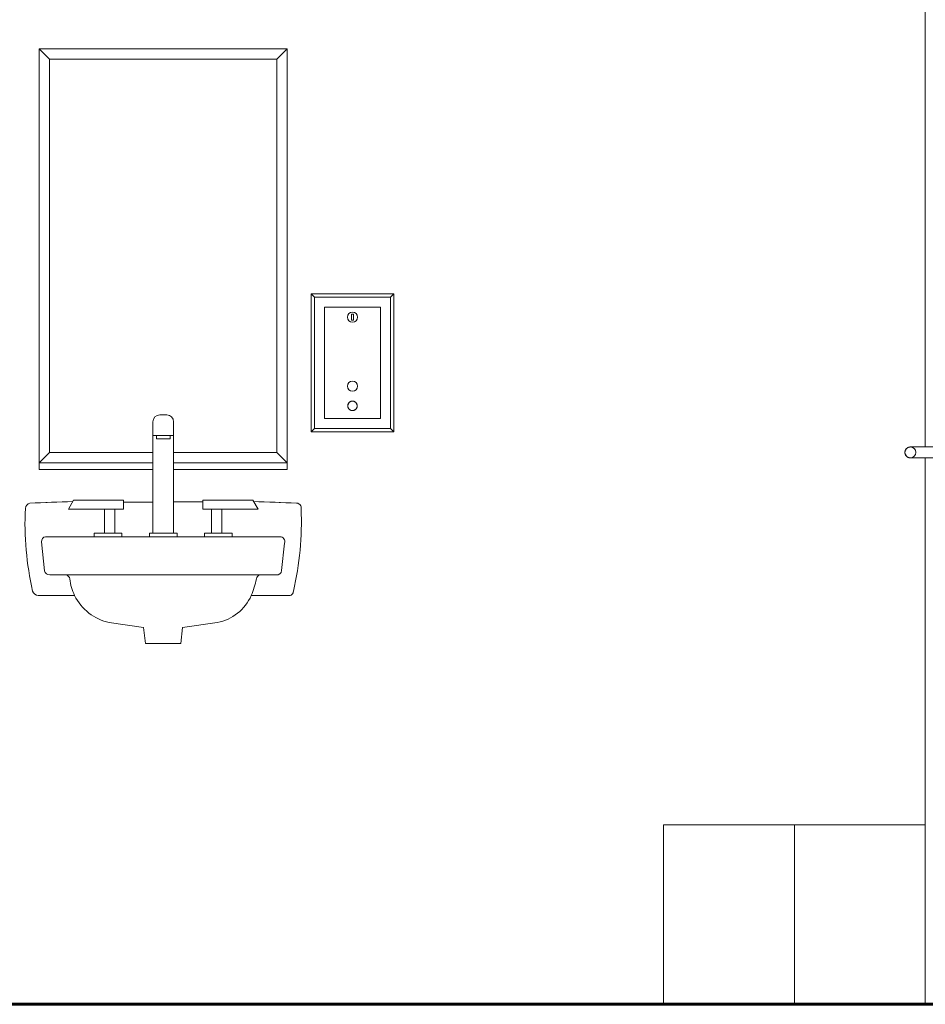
# Model space of a CAD drawing. Header units: inches. Extents: x -2835 to 447, y -63 to 390.
# Tile 88 of 92: x -1319 to -1253, y 0 to 71. Entities that reach past the tile are written whole.
import ezdxf

# ---------------------------------------------------------------- set-up
doc = ezdxf.new("R2010")
doc.units = ezdxf.units.IN
doc.header["$MEASUREMENT"] = 0
doc.linetypes.add('Grid Line 1_2_', pattern=[0.875, 0.5, -0.125, 0.125, -0.125])
for name, color, linetype, lineweight in [('A-DOOR', 31, 'Continuous', 18), ('A-FLOR', 192, 'Continuous', 18), ('A-FLOR-LEVL', 51, 'Continuous', 9), ('A-GENM', 13, 'Continuous', 9), ('I-WALL', 2, 'Continuous', 18), ('P-SANR-FIXT', 6, 'Continuous', 9), ('Q-SPCQ', 91, 'Continuous', 9)]:
    doc.layers.add(name, color=color, linetype=linetype, lineweight=lineweight)

# ---------------------------------------------------------------- blocks, each defined once
blk = doc.blocks.new('5R Sink-2D - CSA-Sink-2D-304063-BUILDING LONGITUDINAL SECTION')
at = {"layer": 'P-SANR-FIXT'}
for p, q in [((-2743.868, 36.393), (-2743.868, 42.226)), ((-2743.868, 42.226), (-2743.868, 34.143)), ((-2743.368, 42.726), (-2742.868, 42.726)), ((-2742.868, 42.726), (-2743.368, 42.726)), ((-2742.368, 42.226), (-2742.368, 36.41)), ((-2742.368, 34.143), (-2742.368, 42.226)), ((-2742.368, 41.226), (-2743.868, 41.226)), ((-2743.618, 40.976), (-2743.618, 41.226)), ((-2742.618, 40.976), (-2743.618, 40.976)), ((-2742.618, 41.226), (-2742.618, 40.976)), ((-2752.794, 36.322), (-2749.667, 36.44)), ((-2749.993, 35.893), (-2749.618, 36.528)), ((-2749.667, 36.44), (-2749.618, 36.528)), ((-2749.618, 36.528), (-2745.993, 36.528)), ((-2749.618, 36.528), (-2745.993, 36.528)), ((-2745.993, 36.528), (-2745.993, 36.393)), ((-2745.993, 35.893), (-2745.993, 36.528)), ((-2742.368, 36.41), (-2740.243, 36.41)), ((-2740.243, 36.41), (-2742.368, 36.41)), ((-2740.243, 36.41), (-2740.243, 36.528)), ((-2740.243, 36.528), (-2736.618, 36.528)), ((-2740.243, 35.893), (-2740.243, 36.528)), ((-2736.618, 36.528), (-2740.243, 36.528)), ((-2736.618, 36.528), (-2736.567, 36.44)), ((-2736.243, 35.893), (-2736.618, 36.528)), ((-2736.567, 36.44), (-2733.44, 36.322)), ((-2745.993, 35.893), (-2749.993, 35.893)), ((-2747.368, 34.143), (-2747.368, 35.893)), ((-2746.618, 34.143), (-2746.618, 35.893)), ((-2745.993, 36.393), (-2743.868, 36.393)), ((-2743.868, 36.393), (-2745.993, 36.393)), ((-2740.243, 35.893), (-2736.243, 35.893)), ((-2739.618, 34.143), (-2739.618, 35.893)), ((-2738.868, 34.143), (-2738.868, 35.893)), ((-2747.367, 34.143), (-2747.367, 34.893)), ((-2746.617, 34.143), (-2746.617, 34.893)), ((-2751.648, 33.893), (-2734.645, 33.893)), ((-2748.117, 34.143), (-2746.117, 34.143)), ((-2748.117, 33.893), (-2748.117, 34.143)), ((-2746.117, 34.143), (-2746.117, 33.893)), ((-2744.117, 34.143), (-2742.117, 34.143)), ((-2744.117, 34.143), (-2744.117, 33.893)), ((-2742.117, 33.893), (-2742.117, 34.143)), ((-2740.117, 34.143), (-2740.117, 33.893)), ((-2738.117, 34.143), (-2740.117, 34.143)), ((-2738.117, 33.893), (-2738.117, 34.143)), ((-2751.736, 31.419), (-2751.942, 33.511)), ((-2734.322, 33.423), (-2734.531, 31.434)), ((-2734.91, 31.125), (-2751.354, 31.125)), ((-2749.545, 29.628), (-2752.177, 29.628)), ((-2752.177, 29.628), (-2749.545, 29.628)), ((-2734.058, 29.628), (-2736.734, 29.628)), ((-2736.734, 29.628), (-2734.058, 29.628)), ((-2744.542, 27.315), (-2747.034, 27.667)), ((-2747.034, 27.667), (-2744.542, 27.315)), ((-2744.396, 26.14), (-2744.542, 27.315)), ((-2744.542, 27.315), (-2744.396, 26.14)), ((-2741.721, 27.315), (-2741.839, 26.14)), ((-2741.839, 26.14), (-2741.721, 27.315)), ((-2739.201, 27.667), (-2741.721, 27.315)), ((-2741.721, 27.315), (-2739.201, 27.667)), ((-2741.839, 26.14), (-2744.396, 26.14)), ((-2744.396, 26.14), (-2741.839, 26.14))]:
    blk.add_line(p, q, dxfattribs=at)
for centre, radius, start, end in [((-2743.368, 42.226), 0.5, 90, 180), ((-2743.368, 42.226), 0.5, 90, 180), ((-2742.868, 42.226), 0.5, 360, 90), ((-2742.868, 42.226), 0.5, 360, 90), ((-2743.443, -168.701), 205.235, 91.73786, 92.61131), ((-2742.791, -168.701), 205.235, 87.38869, 88.26214), ((-2731.254, 34.853), 21.89, 177.15444, 192.94108), ((-2731.244, 34.854), 21.9, 177.15779, 192.93773), ((-2752.706, 35.919), 0.412, 102.31685, 177.15444), ((-2752.706, 35.919), 0.412, 102.3135, 177.15779), ((-2755.275, 34.981), 22.177, 346.8913, 2.40328), ((-2755.275, 34.981), 22.177, 346.8913, 2.40328), ((-2733.453, 35.979), 0.343, 348.5442, 87.82542), ((-2733.456, 35.977), 0.345, 348.98093, 87.38869), ((-2751.591, 33.545), 0.352, 99.19191, 185.61599), ((-2734.645, 33.547), 0.346, 339.07002, 90), ((-2751.354, 31.521), 0.395, 194.91766, 270), ((-2734.876, 31.47), 0.347, 264.35074, 354), ((-2750.372, 30.657), 0.518, 19.66386, 64.58186), ((-2746.506, 31.135), 3.392, 185.12774, 206.37505), ((-2747.348, 33.677), 11.361, 339.11861, 345.49443), ((-2735.966, 30.773), 0.389, 115.02548, 171.32073), ((-2752.177, 30.051), 0.424, 193.74062, 270), ((-2752.182, 30.044), 0.416, 192.93773, 270.80289), ((-2746.246, 31.263), 3.682, 206.37505, 257.65377), ((-2746.246, 31.263), 3.682, 206.37505, 257.65377), ((-2739.854, 31.021), 3.417, 281.02685, 335.94009), ((-2739.854, 31.021), 3.417, 281.02685, 335.94009), ((-2733.997, 29.943), 0.321, 259.11113, 1.30562), ((-2733.997, 29.943), 0.321, 259.11113, 1.30562)]:
    blk.add_arc(centre, radius, start, end, dxfattribs=at)
blk = doc.blocks.new('Door-Passage-Single-Flush - 36_ x 84_-580149-BUILDING LONGITUDINAL SECTION')
at = {"layer": 'A-DOOR', "lineweight": 9}
for p, q in [((-2687.158, 40.394), (-2688.339, 40.394)), ((-2688.339, 39.606), (-2687.158, 39.606))]:
    blk.add_line(p, q, dxfattribs=at)
at = {"layer": 'A-DOOR', "lineweight": 9, "flags": 128}
for points in [[(-2689.323, 40), (-2689.323, 40.016), (-2689.322, 40.031), (-2689.32, 40.047), (-2689.318, 40.063), (-2689.315, 40.078), (-2689.312, 40.094), (-2689.308, 40.109), (-2689.303, 40.124), (-2689.298, 40.139), (-2689.292, 40.153), (-2689.285, 40.168), (-2689.278, 40.182), (-2689.271, 40.196), (-2689.263, 40.209), (-2689.254, 40.222), (-2689.245, 40.235), (-2689.235, 40.248), (-2689.225, 40.26), (-2689.215, 40.271), (-2689.204, 40.282), (-2689.192, 40.293), (-2689.18, 40.303), (-2689.168, 40.313), (-2689.155, 40.323), (-2689.142, 40.331), (-2689.129, 40.34), (-2689.115, 40.347), (-2689.101, 40.354), (-2689.086, 40.361), (-2689.072, 40.367), (-2689.057, 40.372), (-2689.042, 40.377), (-2689.027, 40.381), (-2689.012, 40.385), (-2688.996, 40.388), (-2688.981, 40.39), (-2688.965, 40.392), (-2688.949, 40.393), (-2688.933, 40.394), (-2688.929, 40.394)], [(-2688.929, 39.606), (-2688.945, 39.607), (-2688.961, 39.608), (-2688.976, 39.609), (-2688.992, 39.611), (-2689.007, 39.614), (-2689.023, 39.618), (-2689.038, 39.622), (-2689.053, 39.626), (-2689.068, 39.632), (-2689.083, 39.637), (-2689.097, 39.644), (-2689.111, 39.651), (-2689.125, 39.658), (-2689.138, 39.666), (-2689.152, 39.675), (-2689.164, 39.684), (-2689.177, 39.694), (-2689.189, 39.704), (-2689.2, 39.715), (-2689.212, 39.726), (-2689.222, 39.737), (-2689.233, 39.749), (-2689.242, 39.761), (-2689.252, 39.774), (-2689.261, 39.787), (-2689.269, 39.801), (-2689.276, 39.814), (-2689.284, 39.828), (-2689.29, 39.843), (-2689.296, 39.857), (-2689.302, 39.872), (-2689.306, 39.887), (-2689.311, 39.902), (-2689.314, 39.918), (-2689.317, 39.933), (-2689.32, 39.949), (-2689.321, 39.964), (-2689.322, 39.98), (-2689.323, 39.996), (-2689.323, 40)], [(-2688.929, 40.394), (-2688.929, 40.394), (-2688.927, 40.394), (-2688.925, 40.394), (-2688.922, 40.394), (-2688.917, 40.394), (-2688.912, 40.394), (-2688.906, 40.394), (-2688.899, 40.394), (-2688.891, 40.394), (-2688.883, 40.394), (-2688.873, 40.394), (-2688.862, 40.394), (-2688.851, 40.394), (-2688.839, 40.394), (-2688.826, 40.394), (-2688.812, 40.394), (-2688.798, 40.394), (-2688.783, 40.394), (-2688.767, 40.394), (-2688.75, 40.394), (-2688.733, 40.394), (-2688.715, 40.394), (-2688.696, 40.394), (-2688.677, 40.394), (-2688.658, 40.394), (-2688.638, 40.394), (-2688.617, 40.394), (-2688.596, 40.394), (-2688.574, 40.394), (-2688.553, 40.394), (-2688.53, 40.394), (-2688.508, 40.394), (-2688.485, 40.394), (-2688.462, 40.394), (-2688.439, 40.394), (-2688.416, 40.394), (-2688.392, 40.394), (-2688.369, 40.394), (-2688.345, 40.394), (-2688.339, 40.394)], [(-2688.339, 39.606), (-2688.362, 39.606), (-2688.386, 39.606), (-2688.409, 39.606), (-2688.433, 39.606), (-2688.456, 39.606), (-2688.479, 39.606), (-2688.502, 39.606), (-2688.524, 39.606), (-2688.547, 39.606), (-2688.569, 39.606), (-2688.59, 39.606), (-2688.611, 39.606), (-2688.632, 39.606), (-2688.652, 39.606), (-2688.672, 39.606), (-2688.691, 39.606), (-2688.71, 39.606), (-2688.728, 39.606), (-2688.746, 39.606), (-2688.762, 39.606), (-2688.778, 39.606), (-2688.794, 39.606), (-2688.809, 39.606), (-2688.822, 39.606), (-2688.836, 39.606), (-2688.848, 39.606), (-2688.86, 39.606), (-2688.87, 39.606), (-2688.88, 39.606), (-2688.889, 39.606), (-2688.897, 39.606), (-2688.904, 39.606), (-2688.911, 39.606), (-2688.916, 39.606), (-2688.921, 39.606), (-2688.924, 39.606), (-2688.927, 39.606), (-2688.928, 39.606), (-2688.929, 39.606)]]:
    blk.add_lwpolyline(points, dxfattribs=at)
at = {"layer": 'A-DOOR', "lineweight": 9}
for start, end in [(0, 180), (180, 0)]:
    blk.add_arc((-2688.929, 40), 0.394, start, end, dxfattribs=at)
blk = doc.blocks.new('Bradley-Washroom_Accessories-Mirrors-7815_Standard - Bradley-Washroom_Accessories-Mirrors-7815_Standard-472465-BUILDING LONGITUDINAL SECTION')
at = {"layer": 'Q-SPCQ'}
for p, q in [((-2734.117, 69.25), (-2752.117, 69.25)), ((-2752.117, 69.25), (-2751.367, 68.5)), ((-2751.367, 68.5), (-2752.117, 69.25)), ((-2752.117, 69.25), (-2752.117, 39.25)), ((-2734.867, 68.5), (-2734.117, 69.25)), ((-2734.117, 69.25), (-2734.867, 68.5)), ((-2734.117, 39.25), (-2734.117, 69.25)), ((-2751.367, 68.5), (-2734.867, 68.5)), ((-2751.367, 40), (-2751.367, 68.5)), ((-2734.867, 68.5), (-2734.867, 40)), ((-2751.367, 40), (-2752.117, 39.25)), ((-2752.117, 39.25), (-2751.367, 40)), ((-2743.868, 40), (-2751.367, 40)), ((-2734.867, 40), (-2742.368, 40)), ((-2734.117, 39.25), (-2734.867, 40)), ((-2734.867, 40), (-2734.117, 39.25)), ((-2752.117, 39.25), (-2743.868, 39.25)), ((-2752.117, 39.25), (-2752.117, 38.75)), ((-2742.368, 39.25), (-2734.117, 39.25)), ((-2734.117, 39.25), (-2734.117, 38.75)), ((-2743.868, 38.75), (-2752.117, 38.75)), ((-2734.117, 38.75), (-2742.368, 38.75))]:
    blk.add_line(p, q, dxfattribs=at)
blk = doc.blocks.new('Sink - Mop - 19_ x 19_-534712-BUILDING LONGITUDINAL SECTION')
at = {"layer": 'P-SANR-FIXT'}
for p, q in [((-2706.843, 13), (-2697.343, 13)), ((-2706.843, 0), (-2706.843, 13)), ((-2697.343, 13), (-2687.843, 13)), ((-2697.343, 0), (-2697.343, 13))]:
    blk.add_line(p, q, dxfattribs=at)
blk = doc.blocks.new('644_Soap_Dispenser - 644-535335-BUILDING LONGITUDINAL SECTION')
at = {"layer": 'A-GENM'}
for p, q in [((-2731.423, 42.469), (-2731.423, 50.531)), ((-2731.423, 50.531), (-2727.36, 50.531)), ((-2727.36, 50.531), (-2727.36, 42.469)), ((-2727.36, 42.469), (-2731.423, 42.469))]:
    blk.add_line(p, q, dxfattribs=at)
at = {"layer": 'Q-SPCQ'}
for p, q in [((-2732.392, 51.5), (-2726.392, 51.5)), ((-2732.392, 41.5), (-2732.392, 51.5)), ((-2732.153, 51.262), (-2732.392, 51.5)), ((-2726.392, 51.5), (-2726.63, 51.262)), ((-2726.392, 51.5), (-2726.392, 41.5)), ((-2726.63, 51.262), (-2732.153, 51.262)), ((-2732.153, 51.262), (-2732.153, 41.738)), ((-2726.63, 41.738), (-2726.63, 51.262)), ((-2731.423, 50.531), (-2727.36, 50.531)), ((-2731.423, 50.531), (-2731.423, 42.469)), ((-2729.453, 50.019), (-2729.316, 50.019)), ((-2729.453, 49.575), (-2729.453, 50.019)), ((-2729.316, 50.019), (-2729.316, 49.575)), ((-2727.36, 50.531), (-2727.36, 42.469)), ((-2729.316, 49.575), (-2729.453, 49.575)), ((-2727.36, 42.469), (-2731.423, 42.469)), ((-2732.153, 41.738), (-2732.392, 41.5)), ((-2726.392, 41.5), (-2732.392, 41.5)), ((-2732.153, 41.738), (-2726.63, 41.738)), ((-2726.63, 41.738), (-2726.392, 41.5))]:
    blk.add_line(p, q, dxfattribs=at)
at = {"layer": 'Q-SPCQ', "flags": 128}
for points in [[(-2729.392, 43.719), (-2729.405, 43.718), (-2729.419, 43.718), (-2729.433, 43.716), (-2729.446, 43.714), (-2729.46, 43.712), (-2729.473, 43.709), (-2729.487, 43.705), (-2729.5, 43.701), (-2729.513, 43.697), (-2729.526, 43.692), (-2729.538, 43.686), (-2729.551, 43.68), (-2729.563, 43.673), (-2729.575, 43.666), (-2729.586, 43.659), (-2729.597, 43.651), (-2729.608, 43.642), (-2729.619, 43.633), (-2729.629, 43.624), (-2729.639, 43.614), (-2729.648, 43.604), (-2729.657, 43.594), (-2729.666, 43.583), (-2729.674, 43.572), (-2729.681, 43.56), (-2729.689, 43.549), (-2729.695, 43.537), (-2729.702, 43.524), (-2729.707, 43.512), (-2729.713, 43.499), (-2729.717, 43.486), (-2729.722, 43.473), (-2729.725, 43.46), (-2729.728, 43.446), (-2729.731, 43.433), (-2729.733, 43.419), (-2729.735, 43.406), (-2729.736, 43.392), (-2729.736, 43.378), (-2729.736, 43.364), (-2729.735, 43.351), (-2729.734, 43.337), (-2729.732, 43.323), (-2729.73, 43.31), (-2729.727, 43.296), (-2729.724, 43.283), (-2729.72, 43.27), (-2729.715, 43.257), (-2729.71, 43.244), (-2729.705, 43.231), (-2729.699, 43.219), (-2729.692, 43.206)], [(-2729.392, 43.03), (-2729.378, 43.03), (-2729.364, 43.031), (-2729.35, 43.032), (-2729.337, 43.034), (-2729.323, 43.037), (-2729.31, 43.04), (-2729.296, 43.043), (-2729.283, 43.047), (-2729.27, 43.052), (-2729.257, 43.057), (-2729.245, 43.063), (-2729.233, 43.069), (-2729.22, 43.076), (-2729.209, 43.083), (-2729.197, 43.09), (-2729.186, 43.098), (-2729.175, 43.107), (-2729.165, 43.115), (-2729.154, 43.125), (-2729.145, 43.134), (-2729.135, 43.145), (-2729.126, 43.155), (-2729.118, 43.166), (-2729.109, 43.177), (-2729.102, 43.188), (-2729.095, 43.2), (-2729.088, 43.212), (-2729.082, 43.224), (-2729.076, 43.237), (-2729.071, 43.25), (-2729.066, 43.263), (-2729.062, 43.276), (-2729.058, 43.289), (-2729.055, 43.302), (-2729.052, 43.316), (-2729.05, 43.329), (-2729.049, 43.343), (-2729.048, 43.357), (-2729.047, 43.371), (-2729.047, 43.384), (-2729.048, 43.398), (-2729.049, 43.412), (-2729.051, 43.426), (-2729.053, 43.439), (-2729.056, 43.453), (-2729.06, 43.466), (-2729.064, 43.479), (-2729.068, 43.492), (-2729.073, 43.505), (-2729.078, 43.518), (-2729.084, 43.53), (-2729.091, 43.542)], [(-2729.098, 43.554), (-2729.105, 43.566), (-2729.113, 43.577), (-2729.121, 43.588), (-2729.13, 43.599), (-2729.139, 43.609), (-2729.149, 43.619), (-2729.159, 43.628), (-2729.169, 43.637), (-2729.18, 43.646), (-2729.191, 43.654), (-2729.202, 43.662), (-2729.214, 43.669), (-2729.226, 43.676), (-2729.238, 43.683), (-2729.251, 43.689), (-2729.263, 43.694), (-2729.276, 43.699), (-2729.289, 43.703), (-2729.303, 43.707), (-2729.316, 43.71), (-2729.329, 43.713), (-2729.343, 43.715), (-2729.357, 43.717), (-2729.37, 43.718), (-2729.384, 43.719)], [(-2729.685, 43.195), (-2729.678, 43.183), (-2729.67, 43.172), (-2729.662, 43.161), (-2729.653, 43.15), (-2729.644, 43.14), (-2729.634, 43.13), (-2729.624, 43.12), (-2729.614, 43.111), (-2729.603, 43.103), (-2729.592, 43.094), (-2729.581, 43.087), (-2729.569, 43.079), (-2729.557, 43.072), (-2729.545, 43.066), (-2729.533, 43.06), (-2729.52, 43.055), (-2729.507, 43.05), (-2729.494, 43.046), (-2729.481, 43.042), (-2729.467, 43.038), (-2729.454, 43.036), (-2729.44, 43.033), (-2729.427, 43.032), (-2729.413, 43.031), (-2729.399, 43.03)]]:
    blk.add_lwpolyline(points, dxfattribs=at)
at = {"layer": 'Q-SPCQ'}
for centre, radius, start, end in [((-2729.392, 49.799), 0.369, 0, 180), ((-2729.392, 49.799), 0.369, 180, 0), ((-2729.392, 44.799), 0.369, 360, 180), ((-2729.392, 44.799), 0.369, 360, 180), ((-2729.392, 44.799), 0.369, 360, 180), ((-2729.392, 44.799), 0.369, 180, 360), ((-2729.392, 44.799), 0.369, 180, 360), ((-2729.392, 44.799), 0.369, 180, 360), ((-2729.392, 43.374), 0.344, 90, 270), ((-2729.392, 43.374), 0.344, 270, 90)]:
    blk.add_arc(centre, radius, start, end, dxfattribs=at)

msp = doc.modelspace()

# ---------------------------------------------------------------- linework, layer by layer
at = {"layer": 'A-FLOR', "lineweight": 60}
msp.add_line((-1097.1, 0), (-1365.1, 0), dxfattribs=at)
at = {"layer": 'A-FLOR-LEVL', "linetype": 'Grid Line 1_2_'}
msp.add_line((-1977.67, 0), (-402.916, 0), dxfattribs=at)
at = {"layer": 'I-WALL'}
for p, q in [((-1253.35, 40.388), (-1253.35, 88)), ((-1253.35, 0), (-1253.35, 39.606))]:
    msp.add_line(p, q, dxfattribs=at)

# ---------------------------------------------------------------- block references
at = {"layer": 'A-DOOR', "lineweight": 9}
msp.add_blockref('Door-Passage-Single-Flush - 36_ x 84_-580149-BUILDING LONGITUDINAL SECTION', (1434.493, 0), dxfattribs=at)
at = {"layer": 'P-SANR-FIXT'}
for name in ['5R Sink-2D - CSA-Sink-2D-304063-BUILDING LONGITUDINAL SECTION', 'Sink - Mop - 19_ x 19_-534712-BUILDING LONGITUDINAL SECTION']:
    msp.add_blockref(name, (1434.493, 0), dxfattribs=at)
at = {"layer": 'Q-SPCQ'}
for name in ['Bradley-Washroom_Accessories-Mirrors-7815_Standard - Bradley-Washroom_Accessories-Mirrors-7815_Standard-472465-BUILDING LONGITUDINAL SECTION', '644_Soap_Dispenser - 644-535335-BUILDING LONGITUDINAL SECTION']:
    msp.add_blockref(name, (1434.493, 0), dxfattribs=at)

doc.saveas('drawing.dxf')
